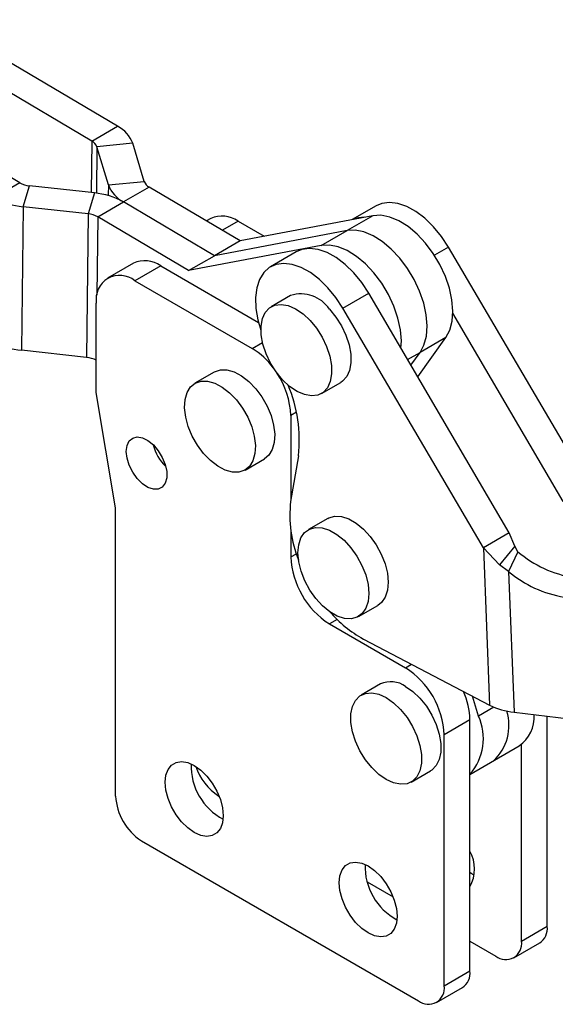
# Model space of a CAD drawing. Extents: x 29 to 404, y 27 to 256.
# Tile 36 of 40: x 307 to 351, y 162 to 243. Entities that reach past the tile are written whole.
import ezdxf

# ---------------------------------------------------------------- set-up
doc = ezdxf.new("R2010")
doc.units = 0
doc.layers.get('0').update_dxf_attribs({"linetype": 'CONTINUOUS'})

msp = doc.modelspace()

# ---------------------------------------------------------------- linework, layer by layer
at = {"color": 7, "linetype": 'CONTINUOUS'}
for p, q in [((315.29192, 234.01868), (300.45103, 242.78012)), ((313.1706, 232.79407), (299.9928, 240.57369)), ((307.2309, 229.36516), (293.9825, 237.18646)), ((313.1706, 232.79407), (315.29192, 234.01868)), ((316.54134, 232.60944), (313.58707, 232.32432)), ((317.48525, 229.47998), (316.54134, 232.60944)), ((314.53098, 229.19486), (313.58707, 232.32432)), ((307.2309, 229.36516), (305.10958, 228.14054)), ((314.53098, 229.19486), (317.48525, 229.47998)), ((307.50941, 227.39542), (308.03084, 229.11678)), ((313.38057, 228.53075), (308.03084, 229.11678)), ((313.38057, 228.53075), (312.85914, 226.80938)), ((317.90173, 229.01023), (315.78041, 227.78562)), ((325.3835, 224.5933), (317.90173, 229.01023)), ((313.65908, 226.561), (315.78041, 227.78562)), ((323.26218, 223.36869), (315.78041, 227.78562)), ((307.50941, 227.39542), (307.39296, 215.58273)), ((312.85914, 226.80938), (307.50941, 227.39542)), ((312.85914, 226.80938), (312.7427, 214.99669)), ((336.58141, 227.46983), (334.61669, 226.33562)), ((321.14086, 222.14408), (313.65908, 226.561)), ((322.95878, 226.42619), (322.61498, 226.22772)), ((325.2086, 226.2034), (327.35367, 224.96508)), ((336.30754, 226.65469), (325.3835, 224.5933)), ((336.30754, 226.65469), (334.18622, 225.43007)), ((334.18622, 225.43007), (323.26218, 223.36869)), ((332.0649, 224.20546), (334.18622, 225.43007)), ((325.3835, 224.5933), (323.26218, 223.36869)), ((332.0649, 224.20546), (321.14086, 222.14408)), ((330.00532, 223.67353), (327.884, 222.44892)), ((354.10627, 204.36749), (342.54408, 224.06967)), ((316.59482, 222.75235), (314.4735, 221.52774)), ((321.14086, 222.14408), (323.26218, 223.36869)), ((318.84463, 222.52956), (316.72331, 221.30495)), ((318.84463, 222.52956), (326.89617, 217.88151)), ((316.72331, 221.30495), (326.37532, 215.73297)), ((329.53644, 220.09095), (327.94545, 219.17249)), ((333.84667, 219.04876), (335.96799, 220.27338)), ((347.53018, 200.57119), (335.96799, 220.27338)), ((313.54133, 212.11857), (313.54133, 219.46744)), ((345.40886, 199.34658), (333.84667, 219.04876)), ((351.98495, 203.14288), (342.89378, 218.6344)), ((340.00203, 213.3993), (342.31496, 216.63044)), ((342.31496, 216.63044), (340.19364, 215.40583)), ((312.7427, 214.99669), (307.39296, 215.58273)), ((339.44129, 214.35481), (340.19364, 215.40583)), ((323.25233, 213.79367), (321.66134, 212.87521)), ((332.07011, 212.02759), (333.6611, 212.94605)), ((315.13232, 202.62643), (313.54133, 212.11857)), ((329.5573, 210.22161), (329.5573, 203.25207)), ((325.786, 205.7303), (327.37699, 206.64876)), ((330.17492, 206.91638), (329.54041, 203.15181)), ((315.13232, 178.91875), (315.13232, 202.62643)), ((332.58904, 201.74852), (330.99805, 200.83006)), ((329.5573, 200.69675), (329.5573, 198.58591)), ((347.53018, 200.57119), (345.40886, 199.34658)), ((347.99726, 199.47444), (347.53018, 200.57119)), ((345.40886, 199.34658), (345.92369, 186.3957)), ((346.73509, 197.94313), (345.40886, 199.34658)), ((347.99726, 199.47444), (346.73509, 197.94313)), ((348.25621, 199.01302), (347.99726, 199.47444)), ((348.25621, 199.01302), (347.47859, 197.39833)), ((347.47859, 197.39833), (346.73509, 197.94313)), ((347.47859, 197.39833), (347.93923, 185.81057)), ((335.12272, 193.68516), (336.71371, 194.60361)), ((332.73928, 193.07456), (338.99718, 189.46195)), ((335.52532, 191.83439), (345.92369, 186.3957)), ((336.93485, 188.13516), (335.34386, 187.2167)), ((345.00745, 185.50063), (344.49889, 187.14092)), ((347.93923, 185.81057), (352.46849, 185.26703)), ((350.66444, 168.20339), (350.66444, 185.48353)), ((344.30048, 185.17521), (342.17916, 183.9506)), ((344.30048, 164.52955), (344.30048, 185.17521)), ((342.17916, 163.30494), (342.17916, 183.9506)), ((348.54312, 166.97878), (348.54312, 183.15908)), ((344.30048, 180.69622), (348.3609, 183.04025)), ((339.46852, 180.07179), (341.05951, 180.99025)), ((323.61761, 178.91835), (323.65419, 178.89723)), ((317.25364, 175.24451), (340.05784, 162.07993)), ((335.83323, 171.86642), (337.9731, 170.6311)), ((348.54312, 166.97878), (350.66444, 168.20339)), ((344.30048, 166.97838), (346.4218, 165.75377)), ((347.92168, 165.60524), (350.043, 166.82986)), ((342.17916, 163.30494), (344.30048, 164.52955)), ((341.55772, 161.93141), (343.67904, 163.15602))]:
    msp.add_line(p, q, dxfattribs=at)
at = {"color": 8, "linetype": 'CONTINUOUS'}
for p, q in [((313.1706, 232.79407), (313.12884, 228.55832)), ((313.58707, 232.32432), (313.54948, 228.51029)), ((314.53098, 229.19486), (314.52227, 228.31111)), ((313.65908, 226.561), (313.5955, 220.11129)), ((325.2086, 226.2034), (323.9181, 225.45841)), ((342.54408, 224.06967), (341.37952, 223.39739)), ((326.37532, 215.73297), (327.21961, 216.22036)), ((339.17096, 214.81545), (340.19364, 215.40583)), ((330.01742, 210.48723), (329.5573, 210.22161)), ((329.5573, 198.58591), (330.00852, 198.84639)), ((333.36695, 193.4369), (332.73928, 193.07456)), ((338.99718, 189.46195), (339.50298, 189.75394)), ((346.27393, 186.23175), (345.00745, 185.50063))]:
    msp.add_line(p, q, dxfattribs=at)
at = {"color": 7, "linetype": 'CONTINUOUS', "flags": 128}
for points in [[(342.54408, 224.06967), (341.96343, 224.95228), (341.30842, 225.75127), (340.59949, 226.4417), (339.85877, 227.00203), (339.10939, 227.41475), (338.37473, 227.66699), (337.67773, 227.75088), (337.04015, 227.66378), (336.58141, 227.46983)], [(342.31496, 216.63044), (342.63789, 217.23671), (342.83341, 217.97028), (342.89527, 218.80769), (342.82147, 219.72216), (342.6144, 220.68447), (342.28065, 221.66384), (341.83092, 222.62896), (341.27956, 223.54897), (340.64422, 224.39446), (339.94521, 225.13839), (339.20488, 225.75698), (338.44689, 226.23044), (337.69548, 226.54365), (336.97468, 226.68659), (336.30754, 226.65469)], [(340.19364, 215.40583), (340.51657, 216.0121), (340.71209, 216.74567), (340.77395, 217.58307), (340.70015, 218.49755), (340.49308, 219.45986), (340.15933, 220.43923), (339.7096, 221.40435), (339.15824, 222.32436), (338.5229, 223.16985), (337.82389, 223.91377), (337.08356, 224.53236), (336.32557, 225.00583), (335.57416, 225.31904), (334.85336, 225.46198), (334.18622, 225.43007)], [(340.19364, 215.40583), (340.51657, 216.0121), (340.71209, 216.74567), (340.77395, 217.58307), (340.70015, 218.49755), (340.49308, 219.45986), (340.15933, 220.43923), (339.7096, 221.40435), (339.15824, 222.32436), (338.5229, 223.16985), (337.82389, 223.91377), (337.08356, 224.53236), (336.32557, 225.00583), (335.57416, 225.31904), (334.85336, 225.46198), (334.18622, 225.43007)], [(335.96799, 220.27338), (335.38734, 221.15598), (334.73232, 221.95497), (334.02339, 222.64541), (333.28268, 223.20573), (332.53329, 223.61845), (331.79864, 223.87069), (331.10164, 223.95458), (330.46406, 223.86749), (330.00532, 223.67353)], [(338.62222, 215.75052), (338.65263, 216.35846), (338.57883, 217.27294), (338.37176, 218.23525), (338.03801, 219.21462), (337.58827, 220.17973), (337.03692, 221.09975), (336.40158, 221.94523), (335.70257, 222.68916), (334.96224, 223.30775), (334.20425, 223.78122), (333.45284, 224.09443), (332.73204, 224.23736), (332.0649, 224.20546)], [(333.84667, 219.04876), (333.26602, 219.93137), (332.611, 220.73036), (331.90207, 221.42079), (331.16136, 221.98112), (330.41197, 222.39384), (329.67732, 222.64608), (328.98032, 222.72997), (328.34274, 222.64287), (327.78448, 222.38752), (327.32296, 221.97189), (326.97259, 221.40894), (326.74431, 220.71626), (326.64524, 219.91545), (326.67847, 219.03153), (326.84298, 218.09208), (327.09115, 217.24614)], [(331.14161, 218.04884), (331.67558, 217.40055), (332.13666, 216.67357), (332.5047, 215.89967), (332.7636, 215.11268), (332.90207, 214.34698), (332.91404, 213.63605), (332.799, 213.01096), (332.56196, 212.49903), (332.2133, 212.12262), (331.76824, 211.89819), (331.24625, 211.83555), (330.67012, 211.93744), (330.06505, 212.1994), (329.45748, 212.60999), (328.87395, 213.15125), (328.33998, 213.79954), (327.8789, 214.52652), (327.51087, 215.30042), (327.25196, 216.08741), (327.11349, 216.8531), (327.10152, 217.56403), (327.21656, 218.18912), (327.4536, 218.70106), (327.80226, 219.07747), (328.24732, 219.30189), (328.76932, 219.36453), (329.34544, 219.26265), (329.95051, 219.00069), (330.55809, 218.5901), (331.14161, 218.04884)], [(332.7326, 218.9673), (333.26657, 218.31901), (333.72765, 217.59203), (334.09569, 216.81813), (334.35459, 216.03114), (334.49306, 215.26544), (334.50503, 214.55451), (334.38999, 213.92942), (334.15295, 213.41749), (333.80429, 213.04108), (333.6611, 212.94605)], [(323.25233, 213.79367), (323.27343, 213.8056), (323.75123, 213.96727), (324.29736, 213.96522), (324.88795, 213.79954), (325.49719, 213.47748), (326.09845, 213.01309), (326.66546, 212.42669), (327.17343, 211.7439)], [(325.58244, 210.82544), (326.00917, 210.0761), (326.33602, 209.29296), (326.54869, 208.51025), (326.6379, 207.76218), (326.59974, 207.08143), (326.43589, 206.49777), (326.1535, 206.0367), (325.76491, 205.71837), (325.28711, 205.5567), (324.74098, 205.55875), (324.15039, 205.72443), (323.54115, 206.0465), (322.93989, 206.51088), (322.37288, 207.09728), (321.86491, 207.78007), (321.43817, 208.52941), (321.11132, 209.31255), (320.89865, 210.09526), (320.80944, 210.84334), (320.8476, 211.52408), (321.01146, 212.10774), (321.29385, 212.56881), (321.68244, 212.88714), (322.16024, 213.04881), (322.70637, 213.04677), (323.29696, 212.88109), (323.9062, 212.55902), (324.50746, 212.09463), (325.07447, 211.50823), (325.58244, 210.82544)], [(327.17343, 211.7439), (327.60016, 210.99456), (327.92701, 210.21142), (328.13968, 209.42871), (328.22889, 208.68063), (328.19073, 207.99989), (328.02688, 207.41623), (327.74449, 206.95516), (327.37699, 206.64876)], [(316.00737, 207.26549), (316.06932, 207.75018), (316.25057, 208.12741), (316.53768, 208.36918), (316.90935, 208.45758), (317.33803, 208.38604), (317.79191, 208.15987), (318.23734, 207.79585), (318.64128, 207.32096), (318.97377, 206.77044), (319.21015, 206.18511), (319.33289, 205.60838), (319.33289, 205.08303), (319.21015, 204.64801), (318.97377, 204.3356), (318.64128, 204.16896), (318.23734, 204.16046), (317.79191, 204.31071), (317.33803, 204.60858), (316.90935, 205.03198), (316.53768, 205.54951), (316.25057, 206.12277), (316.06932, 206.70926), (316.00737, 207.26549)], [(332.58904, 201.74852), (332.68983, 201.80127), (333.18152, 201.9339), (333.73745, 201.90228), (334.33332, 201.70782), (334.9431, 201.359), (335.54012, 200.87107), (336.0983, 200.26536), (336.59325, 199.56833), (337.00332, 198.81046), (337.31061, 198.02486), (337.50167, 197.24587), (337.56816, 196.50753), (337.50718, 195.84211), (337.32138, 195.2787), (337.01889, 194.84192), (336.71371, 194.60361)], [(330.1436, 198.92614), (330.20459, 199.59156), (330.39039, 200.15497), (330.69288, 200.59175), (331.09884, 200.88281), (331.59053, 201.01544), (332.14646, 200.98383), (332.74233, 200.78936), (333.35211, 200.44054), (333.94913, 199.95261), (334.50731, 199.3469), (335.00226, 198.64987), (335.41233, 197.892), (335.71962, 197.1064), (335.91068, 196.32741), (335.97717, 195.58907), (335.91619, 194.92365), (335.73039, 194.36024), (335.4279, 193.92346), (335.02193, 193.6324), (334.53024, 193.49978), (333.97431, 193.53139), (333.37844, 193.72585), (332.76867, 194.07467), (332.17164, 194.5626), (331.61346, 195.16831), (331.11851, 195.86534), (330.70844, 196.62321), (330.40115, 197.40881), (330.21009, 198.18781), (330.1436, 198.92614)], [(338.99718, 187.93094), (339.60362, 187.50724), (340.18355, 186.95486), (340.71164, 186.29792), (341.16479, 185.56515), (341.52321, 184.78857), (341.77123, 184.00212), (341.89802, 183.24016), (341.89802, 182.53601), (341.77123, 181.92044), (341.52321, 181.42034), (341.16479, 181.05758), (341.05951, 180.99025)], [(337.40619, 187.01248), (338.01263, 186.58878), (338.59256, 186.0364), (339.12065, 185.37946), (339.5738, 184.64669), (339.93222, 183.87011), (340.18024, 183.08366), (340.30703, 182.3217), (340.30703, 181.61755), (340.18024, 181.00198), (339.93222, 180.50188), (339.5738, 180.13912), (339.12065, 179.92955), (338.59256, 179.88233), (338.01263, 179.99953), (337.40619, 180.27601), (336.79975, 180.69971), (336.21981, 181.25209), (335.69173, 181.90903), (335.23857, 182.6418), (334.88015, 183.41838), (334.63213, 184.20483), (334.50535, 184.96679), (334.50535, 185.67094), (334.63213, 186.28652), (334.88015, 186.78661), (335.23857, 187.14937), (335.69173, 187.35894), (336.21981, 187.40616), (336.79975, 187.28896), (337.40619, 187.01248)], [(321.60235, 175.91857), (321.07131, 176.29423), (320.56689, 176.78924), (320.1144, 177.37878), (319.73652, 178.03328), (319.4522, 178.71994), (319.2757, 179.40431), (319.21587, 180.05208), (319.2757, 180.63077), (319.4522, 181.11135), (319.73652, 181.46974), (320.1144, 181.68796), (320.56689, 181.75506), (321.07131, 181.66769), (321.60235, 181.43022), (322.13339, 181.05456), (322.63781, 180.55955), (323.0903, 179.97001), (323.46818, 179.3155), (323.7525, 178.62884), (323.929, 177.94447), (323.98884, 177.2967), (323.929, 176.71802), (323.7525, 176.23743), (323.46818, 175.87904), (323.0903, 175.66083), (322.63781, 175.59372), (322.13339, 175.6811), (321.60235, 175.91857)], [(335.92126, 167.65243), (335.39022, 168.02809), (334.88581, 168.5231), (334.43331, 169.11264), (334.05543, 169.76715), (333.77111, 170.45381), (333.59461, 171.13818), (333.53478, 171.78595), (333.59461, 172.36464), (333.77111, 172.84522), (334.05543, 173.20361), (334.43331, 173.42183), (334.88581, 173.48893), (335.39022, 173.40156), (335.92126, 173.16408), (336.45231, 172.78843), (336.95672, 172.29342), (337.40921, 171.70388), (337.78709, 171.04937), (338.07141, 170.36271), (338.24791, 169.67834), (338.30775, 169.03057), (338.24791, 168.45188), (338.07141, 167.9713), (337.78709, 167.61291), (337.40921, 167.39469), (336.95672, 167.32759), (336.45231, 167.41496), (335.92126, 167.65243)], [(344.65835, 172.4209), (344.40655, 172.55088), (344.30048, 172.61484)]]:
    msp.add_lwpolyline(points, dxfattribs=at)
at = {"color": 7, "linetype": 'CONTINUOUS'}
for centre, radius, start, end in [((314.09025, 231.6948), 2.61619, 20.4633578, 62.6567567), ((312.77004, 232.01945), 0.87206, 20.463145, 62.6568505), ((308.21817, 231.13246), 2.02437, 240.811023, 264.6905469), ((318.30229, 229.78486), 0.87207, 200.4634854, 242.6566419), ((312.8186, 222.48369), 6.07311, 60.8110606, 84.6905627), ((316.98207, 230.1095), 2.61619, 200.4634036, 242.6567718), ((308.07138, 233.44247), 6.07311, 240.8110748, 264.6905811), ((312.67181, 224.79368), 2.02439, 60.8111129, 84.6903881), ((323.89045, 224.36342), 2.26341, 54.3825858, 114.3069618), ((335.55142, 224.23725), 2.28946, 88.199973, 113.1726314), ((317.52649, 220.68959), 2.26341, 54.3825858, 114.3069618), ((315.48117, 219.78211), 1.96519, 50.7967563, 189.2140262), ((330.39478, 217.42498), 2.80074, 33.4137801, 107.8465037), ((307.95492, 221.62972), 6.07305, 240.8109353, 264.6906976), ((323.24918, 210.59314), 6.01586, 36.0802402, 58.6912618), ((312.55539, 212.98104), 2.02434, 60.8110027, 84.6908653), ((322.80995, 209.93305), 6.75352, 2.4488902, 33.6696741), ((319.01858, 208.25022), 11.23579, 353.1821118, 23.4225181), ((322.01099, 208.80254), 3.91914, 194.6047668, 225.3898302), ((339.199, 202.00287), 9.7267, 173.2162048, 202.081248), ((336.46578, 198.90028), 6.91562, 182.6054815, 237.3945231), ((354.26095, 206.03121), 9.23644, 229.4498149, 261.1988165), ((353.48334, 204.41655), 9.23647, 229.4498705, 261.1987535), ((340.45581, 200.75219), 10.19004, 220.8096056, 241.0625736), ((335.27069, 183.63622), 6.91562, 2.6054684, 57.3945214), ((337.79146, 186.27037), 2.05213, 54.0171983, 114.6723656), ((338.26565, 185.03525), 6.03646, 1.328528, 24.3576102), ((348.55371, 191.69123), 5.91267, 243.5887195, 264.0346833), ((340.9813, 183.64721), 4.43227, 318.4922827, 24.7187142), ((343.53731, 184.73563), 3.97851, 312.7822396, 17.13998), ((346.57752, 185.48501), 3.0261, 306.1096276, 2.3891223), ((326.29557, 181.38373), 4.94817, 177.9562047, 242.0384178), ((326.11767, 182.81415), 4.62899, 198.3578098, 237.3103383), ((319.73797, 179.12833), 4.61041, 182.6054532, 237.3945392), ((341.61315, 172.91871), 3.06606, 331.2201517, 28.7798483), ((340.61448, 173.1176), 4.94817, 177.9562095, 242.038413), ((349.24202, 168.0196), 1.43425, 303.9498302, 7.362328), ((347.2499, 166.769), 1.31013, 230.7966885, 9.2140864), ((342.87806, 164.34576), 1.43425, 303.9498302, 7.362328), ((340.88594, 163.09516), 1.31013, 230.7966885, 9.2140864)]:
    msp.add_arc(centre, radius, start, end, dxfattribs=at)

doc.saveas('drawing.dxf')
